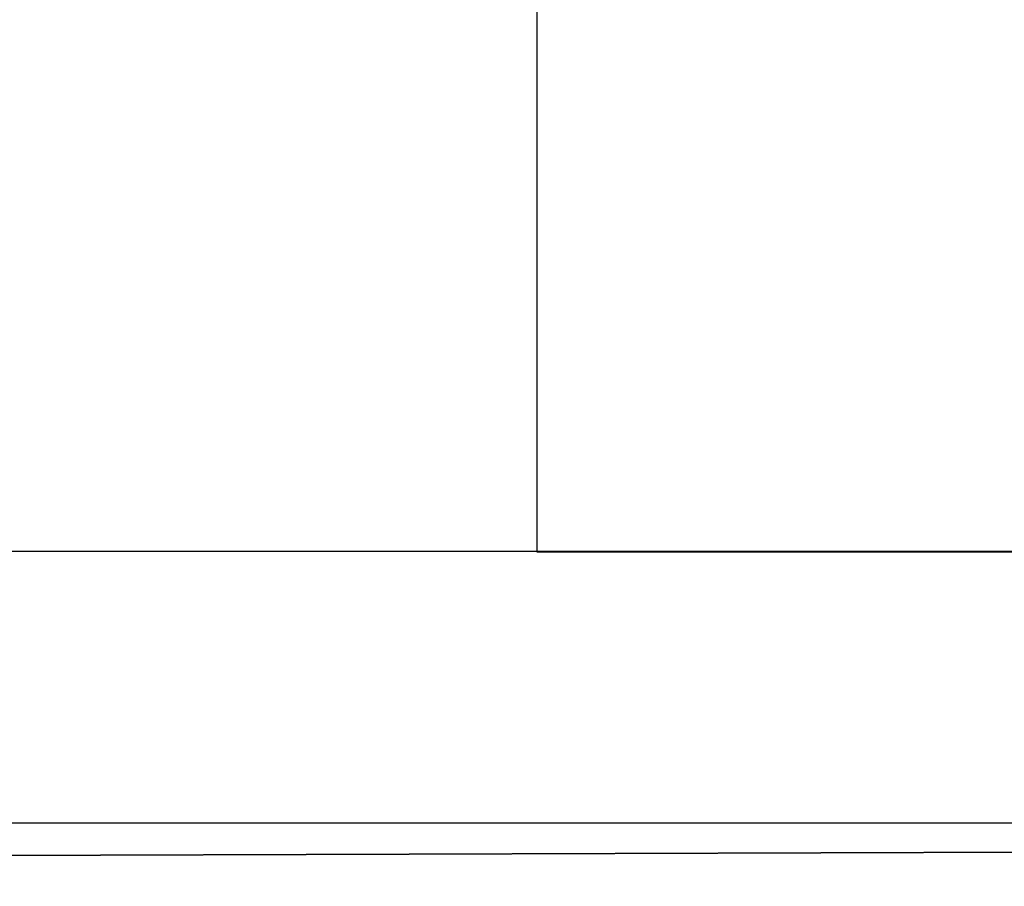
# Model space of a CAD drawing. Header units: metres. Extents: x 391.1 to 427.5, y 12.5 to 28.4.
# Tile 116 of 150: x 406.986 to 407.349, y 25.926 to 26.245. Entities that reach past the tile are written whole.
import ezdxf

# ---------------------------------------------------------------- set-up
doc = ezdxf.new("R2010")
doc.units = ezdxf.units.M
doc.layers.add('01_SUELOS', color=7, linetype='Continuous', lineweight=25, true_color=0x007f00)
doc.layers.add('A-WALL-____-MCUT', color=7, linetype='Continuous', lineweight=25)
doc.layers.add('A-WALL-____-OTLN', color=7, linetype='Continuous', lineweight=25)

# ---------------------------------------------------------------- blocks, each defined once
blk = doc.blocks.new('Family - Evans PA-152028-03_CLI_AIGUA_P0A')
at = {"layer": 'A-WALL-____-MCUT', "color": 253, "true_color": 0xaaaaaa}
for p, q in [((1.66046, 0), (1.66046, 0.2)), ((0.85, 0), (1.66046, 0))]:
    blk.add_line(p, q, dxfattribs=at)
at = {"layer": 'A-WALL-____-OTLN', "color": 253, "true_color": 0xaaaaaa}
for p, q in [((1.66046, 0), (1.66046, 0.2)), ((0.85, 0), (1.66046, 0))]:
    blk.add_line(p, q, dxfattribs=at)
at = {"layer": 'A-WALL-____-OTLN', "color": 253, "lineweight": 18, "true_color": 0xaaaaaa}
blk.add_line((0, 0), (1.66046, 0), dxfattribs=at)
blk = doc.blocks.new('Family - Evans PA-152168-03_CLI_AIGUA_P0A')
at = {"layer": 'A-WALL-____-MCUT', "color": 253, "true_color": 0xaaaaaa}
for p, q in [((3.36015, 0.1), (0, 0.1)), ((0, 0), (3.36015, 0))]:
    blk.add_line(p, q, dxfattribs=at)
at = {"layer": 'A-WALL-____-OTLN', "color": 253, "true_color": 0xaaaaaa}
for p, q in [((3.36015, 0.1), (0, 0.1)), ((0, 0), (3.36015, 0))]:
    blk.add_line(p, q, dxfattribs=at)
at = {"layer": 'A-WALL-____-OTLN', "color": 253, "lineweight": 18, "true_color": 0xaaaaaa}
blk.add_line((0, 0), (3.36015, 0), dxfattribs=at)
blk = doc.blocks.new('Family - LONDR55-XX_ZZ-ARQ-CAA-M3D-Londres55-152321-03_CLI_AIGUA_P0A')
at = {"layer": '01_SUELOS', "color": 9, "true_color": 0xaad4aa}
blk.add_line((7.47084, 2.31546), (0, 2.29204), dxfattribs=at)
blk.add_line((7.47084, 2.31546), (0, 2.29204), dxfattribs=at)
blk.add_line((7.47084, 2.31546), (0, 2.29204), dxfattribs=at)
blk.add_line((7.47084, 2.31546), (0, 2.29204), dxfattribs=at)
blk = doc.blocks.new('Family - LONDR55-XX_ZZ-ARQ-CAA-M3D-Londres55-152374-03_CLI_AIGUA_P0A')
at = {"layer": '01_SUELOS', "color": 9, "true_color": 0xaad4aa}
for p, q in [((1.99819, 0), (9.46903, 0.02341)), ((9.46903, 0.02341), (1.99819, 0))]:
    blk.add_line(p, q, dxfattribs=at)
blk = doc.blocks.new('LONDR55-XX_ZZ-ARQ-CAA-M3D-Londres55_ifc-1-03_CLI_AIGUA_P0A')
at = {"layer": '01_SUELOS', "color": 253, "lineweight": 18, "true_color": 0xaaaaaa}
for name, p in [('Family - LONDR55-XX_ZZ-ARQ-CAA-M3D-Londres55-152374-03_CLI_AIGUA_P0A', (401.35874, 25.92572)), ('Family - LONDR55-XX_ZZ-ARQ-CAA-M3D-Londres55-152321-03_CLI_AIGUA_P0A', (403.35693, 23.63368))]:
    blk.add_blockref(name, p, dxfattribs=at)
at = {"layer": 'A-WALL-____-OTLN', "color": 253, "lineweight": 18, "true_color": 0xaaaaaa, "rotation": 270}
blk.add_blockref('Family - Evans PA-152028-03_CLI_AIGUA_P0A', (407.17693, 27.70959), dxfattribs=at)
at = {"layer": 'A-WALL-____-OTLN', "color": 253, "lineweight": 18, "true_color": 0xaaaaaa}
blk.add_blockref('Family - Evans PA-152168-03_CLI_AIGUA_P0A', (405.60693, 25.94914), dxfattribs=at)

msp = doc.modelspace()

# ---------------------------------------------------------------- block references
at = {"lineweight": 5}
msp.add_blockref('LONDR55-XX_ZZ-ARQ-CAA-M3D-Londres55_ifc-1-03_CLI_AIGUA_P0A', (0, 0), dxfattribs=at)

doc.saveas('drawing.dxf')
